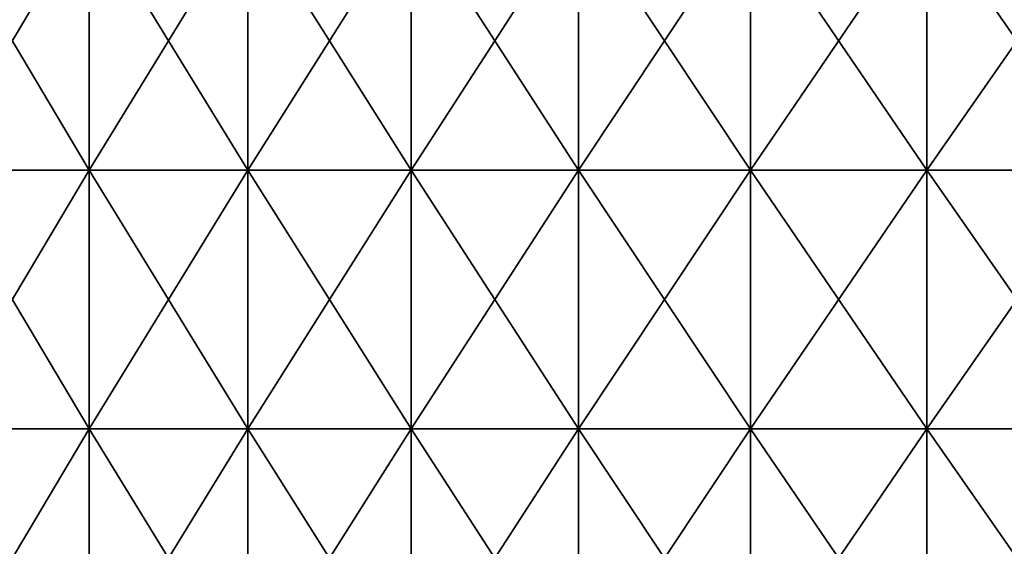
# Model space of a CAD drawing. Header units: inches. Extents: x -4.75 to 4.5, y 0 to 1.88.
# Tile 41 of 256: x -2.86 to -2.55, y 0.33 to 0.49. Entities that reach past the tile are written whole.
import ezdxf

# ---------------------------------------------------------------- set-up
doc = ezdxf.new("R2010")
doc.units = ezdxf.units.IN
doc.header["$LTSCALE"] = 101.851852
doc.header["$MEASUREMENT"] = 0
doc.layers.add('12', color=7, linetype='CONTINUOUS')

msp = doc.modelspace()

# ---------------------------------------------------------------- linework, layer by layer
at = {"layer": '12', "color": 13, "linetype": 'Continuous', "true_color": 0xd67263}
for points in [[(-2.83465, 0.52238, 2.15782), (-2.88234, 0.52238, 2.09368), (-2.83465, 0.4423, 2.15782), (-2.83465, 0.52238, 2.15782)], [(-2.83465, 0.4423, 2.15782), (-2.88234, 0.52238, 2.09368), (-2.88234, 0.4423, 2.09368), (-2.83465, 0.4423, 2.15782)], [(-2.88234, 0.52238, -2.09368), (-2.83465, 0.52238, -2.15782), (-2.88234, 0.4423, -2.09368), (-2.88234, 0.52238, -2.09368)], [(-2.88234, 0.4423, -2.09368), (-2.83465, 0.52238, -2.15782), (-2.83465, 0.4423, -2.15782), (-2.88234, 0.4423, -2.09368)], [(-2.78552, 0.52238, 2.22087), (-2.83465, 0.52238, 2.15782), (-2.78552, 0.4423, 2.22087), (-2.78552, 0.52238, 2.22087)], [(-2.78552, 0.4423, 2.22087), (-2.83465, 0.52238, 2.15782), (-2.83465, 0.4423, 2.15782), (-2.78552, 0.4423, 2.22087)], [(-2.83465, 0.52238, -2.15782), (-2.78552, 0.52238, -2.22087), (-2.83465, 0.4423, -2.15782), (-2.83465, 0.52238, -2.15782)], [(-2.83465, 0.4423, -2.15782), (-2.78552, 0.52238, -2.22087), (-2.78552, 0.4423, -2.22087), (-2.83465, 0.4423, -2.15782)], [(-2.735, 0.52238, 2.2828), (-2.78552, 0.52238, 2.22087), (-2.735, 0.4423, 2.2828), (-2.735, 0.52238, 2.2828)], [(-2.735, 0.4423, 2.2828), (-2.78552, 0.52238, 2.22087), (-2.78552, 0.4423, 2.22087), (-2.735, 0.4423, 2.2828)], [(-2.78552, 0.52238, -2.22087), (-2.735, 0.52238, -2.2828), (-2.78552, 0.4423, -2.22087), (-2.78552, 0.52238, -2.22087)], [(-2.78552, 0.4423, -2.22087), (-2.735, 0.52238, -2.2828), (-2.735, 0.4423, -2.2828), (-2.78552, 0.4423, -2.22087)], [(-2.6831, 0.52238, 2.34359), (-2.735, 0.52238, 2.2828), (-2.6831, 0.4423, 2.34359), (-2.6831, 0.52238, 2.34359)], [(-2.6831, 0.4423, 2.34359), (-2.735, 0.52238, 2.2828), (-2.735, 0.4423, 2.2828), (-2.6831, 0.4423, 2.34359)], [(-2.735, 0.52238, -2.2828), (-2.6831, 0.52238, -2.34359), (-2.735, 0.4423, -2.2828), (-2.735, 0.52238, -2.2828)], [(-2.735, 0.4423, -2.2828), (-2.6831, 0.52238, -2.34359), (-2.6831, 0.4423, -2.34359), (-2.735, 0.4423, -2.2828)], [(-2.62984, 0.52238, 2.40319), (-2.6831, 0.52238, 2.34359), (-2.62984, 0.4423, 2.40319), (-2.62984, 0.52238, 2.40319)], [(-2.62984, 0.4423, 2.40319), (-2.6831, 0.52238, 2.34359), (-2.6831, 0.4423, 2.34359), (-2.62984, 0.4423, 2.40319)], [(-2.6831, 0.52238, -2.34359), (-2.62984, 0.52238, -2.40319), (-2.6831, 0.4423, -2.34359), (-2.6831, 0.52238, -2.34359)], [(-2.6831, 0.4423, -2.34359), (-2.62984, 0.52238, -2.40319), (-2.62984, 0.4423, -2.40319), (-2.6831, 0.4423, -2.34359)], [(-2.57527, 0.52238, 2.46158), (-2.62984, 0.52238, 2.40319), (-2.57527, 0.4423, 2.46158), (-2.57527, 0.52238, 2.46158)], [(-2.57527, 0.4423, 2.46158), (-2.62984, 0.52238, 2.40319), (-2.62984, 0.4423, 2.40319), (-2.57527, 0.4423, 2.46158)], [(-2.62984, 0.52238, -2.40319), (-2.57527, 0.52238, -2.46158), (-2.62984, 0.4423, -2.40319), (-2.62984, 0.52238, -2.40319)], [(-2.62984, 0.4423, -2.40319), (-2.57527, 0.52238, -2.46158), (-2.57527, 0.4423, -2.46158), (-2.62984, 0.4423, -2.40319)], [(-2.5194, 0.52238, 2.51874), (-2.57527, 0.52238, 2.46158), (-2.5194, 0.4423, 2.51874), (-2.5194, 0.52238, 2.51874)], [(-2.5194, 0.4423, 2.51874), (-2.57527, 0.52238, 2.46158), (-2.57527, 0.4423, 2.46158), (-2.5194, 0.4423, 2.51874)], [(-2.57527, 0.52238, -2.46158), (-2.5194, 0.52238, -2.51874), (-2.57527, 0.4423, -2.46158), (-2.57527, 0.52238, -2.46158)], [(-2.57527, 0.4423, -2.46158), (-2.5194, 0.52238, -2.51874), (-2.5194, 0.4423, -2.51874), (-2.57527, 0.4423, -2.46158)], [(-2.83465, 0.4423, 2.15782), (-2.88234, 0.4423, 2.09368), (-2.83465, 0.36222, 2.15782), (-2.83465, 0.4423, 2.15782)], [(-2.83465, 0.36222, 2.15782), (-2.88234, 0.4423, 2.09368), (-2.88234, 0.36222, 2.09368), (-2.83465, 0.36222, 2.15782)], [(-2.88234, 0.4423, -2.09368), (-2.83465, 0.4423, -2.15782), (-2.88234, 0.36222, -2.09368), (-2.88234, 0.4423, -2.09368)], [(-2.88234, 0.36222, -2.09368), (-2.83465, 0.4423, -2.15782), (-2.83465, 0.36222, -2.15782), (-2.88234, 0.36222, -2.09368)], [(-2.78552, 0.4423, 2.22087), (-2.83465, 0.4423, 2.15782), (-2.78552, 0.36222, 2.22087), (-2.78552, 0.4423, 2.22087)], [(-2.78552, 0.36222, 2.22087), (-2.83465, 0.4423, 2.15782), (-2.83465, 0.36222, 2.15782), (-2.78552, 0.36222, 2.22087)], [(-2.83465, 0.4423, -2.15782), (-2.78552, 0.4423, -2.22087), (-2.83465, 0.36222, -2.15782), (-2.83465, 0.4423, -2.15782)], [(-2.83465, 0.36222, -2.15782), (-2.78552, 0.4423, -2.22087), (-2.78552, 0.36222, -2.22087), (-2.83465, 0.36222, -2.15782)], [(-2.735, 0.4423, 2.2828), (-2.78552, 0.4423, 2.22087), (-2.735, 0.36222, 2.2828), (-2.735, 0.4423, 2.2828)], [(-2.735, 0.36222, 2.2828), (-2.78552, 0.4423, 2.22087), (-2.78552, 0.36222, 2.22087), (-2.735, 0.36222, 2.2828)], [(-2.78552, 0.4423, -2.22087), (-2.735, 0.4423, -2.2828), (-2.78552, 0.36222, -2.22087), (-2.78552, 0.4423, -2.22087)], [(-2.78552, 0.36222, -2.22087), (-2.735, 0.4423, -2.2828), (-2.735, 0.36222, -2.2828), (-2.78552, 0.36222, -2.22087)], [(-2.6831, 0.4423, 2.34359), (-2.735, 0.4423, 2.2828), (-2.6831, 0.36222, 2.34359), (-2.6831, 0.4423, 2.34359)], [(-2.6831, 0.36222, 2.34359), (-2.735, 0.4423, 2.2828), (-2.735, 0.36222, 2.2828), (-2.6831, 0.36222, 2.34359)], [(-2.735, 0.4423, -2.2828), (-2.6831, 0.4423, -2.34359), (-2.735, 0.36222, -2.2828), (-2.735, 0.4423, -2.2828)], [(-2.735, 0.36222, -2.2828), (-2.6831, 0.4423, -2.34359), (-2.6831, 0.36222, -2.34359), (-2.735, 0.36222, -2.2828)], [(-2.62984, 0.4423, 2.40319), (-2.6831, 0.4423, 2.34359), (-2.62984, 0.36222, 2.40319), (-2.62984, 0.4423, 2.40319)], [(-2.62984, 0.36222, 2.40319), (-2.6831, 0.4423, 2.34359), (-2.6831, 0.36222, 2.34359), (-2.62984, 0.36222, 2.40319)], [(-2.6831, 0.4423, -2.34359), (-2.62984, 0.4423, -2.40319), (-2.6831, 0.36222, -2.34359), (-2.6831, 0.4423, -2.34359)], [(-2.6831, 0.36222, -2.34359), (-2.62984, 0.4423, -2.40319), (-2.62984, 0.36222, -2.40319), (-2.6831, 0.36222, -2.34359)], [(-2.57527, 0.4423, 2.46158), (-2.62984, 0.4423, 2.40319), (-2.57527, 0.36222, 2.46158), (-2.57527, 0.4423, 2.46158)], [(-2.57527, 0.36222, 2.46158), (-2.62984, 0.4423, 2.40319), (-2.62984, 0.36222, 2.40319), (-2.57527, 0.36222, 2.46158)], [(-2.62984, 0.4423, -2.40319), (-2.57527, 0.4423, -2.46158), (-2.62984, 0.36222, -2.40319), (-2.62984, 0.4423, -2.40319)], [(-2.62984, 0.36222, -2.40319), (-2.57527, 0.4423, -2.46158), (-2.57527, 0.36222, -2.46158), (-2.62984, 0.36222, -2.40319)], [(-2.5194, 0.4423, 2.51874), (-2.57527, 0.4423, 2.46158), (-2.5194, 0.36222, 2.51874), (-2.5194, 0.4423, 2.51874)], [(-2.5194, 0.36222, 2.51874), (-2.57527, 0.4423, 2.46158), (-2.57527, 0.36222, 2.46158), (-2.5194, 0.36222, 2.51874)], [(-2.57527, 0.4423, -2.46158), (-2.5194, 0.4423, -2.51874), (-2.57527, 0.36222, -2.46158), (-2.57527, 0.4423, -2.46158)], [(-2.57527, 0.36222, -2.46158), (-2.5194, 0.4423, -2.51874), (-2.5194, 0.36222, -2.51874), (-2.57527, 0.36222, -2.46158)], [(-2.83465, 0.36222, 2.15782), (-2.88234, 0.36222, 2.09368), (-2.83465, 0.28214, 2.15782), (-2.83465, 0.36222, 2.15782)], [(-2.83465, 0.28214, 2.15782), (-2.88234, 0.36222, 2.09368), (-2.88234, 0.28214, 2.09368), (-2.83465, 0.28214, 2.15782)], [(-2.88234, 0.36222, -2.09368), (-2.83465, 0.36222, -2.15782), (-2.88234, 0.28214, -2.09368), (-2.88234, 0.36222, -2.09368)], [(-2.88234, 0.28214, -2.09368), (-2.83465, 0.36222, -2.15782), (-2.83465, 0.28214, -2.15782), (-2.88234, 0.28214, -2.09368)], [(-2.78552, 0.36222, 2.22087), (-2.83465, 0.36222, 2.15782), (-2.78552, 0.28214, 2.22087), (-2.78552, 0.36222, 2.22087)], [(-2.78552, 0.28214, 2.22087), (-2.83465, 0.36222, 2.15782), (-2.83465, 0.28214, 2.15782), (-2.78552, 0.28214, 2.22087)], [(-2.83465, 0.36222, -2.15782), (-2.78552, 0.36222, -2.22087), (-2.83465, 0.28214, -2.15782), (-2.83465, 0.36222, -2.15782)], [(-2.83465, 0.28214, -2.15782), (-2.78552, 0.36222, -2.22087), (-2.78552, 0.28214, -2.22087), (-2.83465, 0.28214, -2.15782)], [(-2.735, 0.36222, 2.2828), (-2.78552, 0.36222, 2.22087), (-2.735, 0.28214, 2.2828), (-2.735, 0.36222, 2.2828)], [(-2.735, 0.28214, 2.2828), (-2.78552, 0.36222, 2.22087), (-2.78552, 0.28214, 2.22087), (-2.735, 0.28214, 2.2828)], [(-2.78552, 0.36222, -2.22087), (-2.735, 0.36222, -2.2828), (-2.78552, 0.28214, -2.22087), (-2.78552, 0.36222, -2.22087)], [(-2.78552, 0.28214, -2.22087), (-2.735, 0.36222, -2.2828), (-2.735, 0.28214, -2.2828), (-2.78552, 0.28214, -2.22087)], [(-2.6831, 0.36222, 2.34359), (-2.735, 0.36222, 2.2828), (-2.6831, 0.28214, 2.34359), (-2.6831, 0.36222, 2.34359)], [(-2.6831, 0.28214, 2.34359), (-2.735, 0.36222, 2.2828), (-2.735, 0.28214, 2.2828), (-2.6831, 0.28214, 2.34359)], [(-2.735, 0.36222, -2.2828), (-2.6831, 0.36222, -2.34359), (-2.735, 0.28214, -2.2828), (-2.735, 0.36222, -2.2828)], [(-2.735, 0.28214, -2.2828), (-2.6831, 0.36222, -2.34359), (-2.6831, 0.28214, -2.34359), (-2.735, 0.28214, -2.2828)], [(-2.62984, 0.36222, 2.40319), (-2.6831, 0.36222, 2.34359), (-2.62984, 0.28214, 2.40319), (-2.62984, 0.36222, 2.40319)], [(-2.62984, 0.28214, 2.40319), (-2.6831, 0.36222, 2.34359), (-2.6831, 0.28214, 2.34359), (-2.62984, 0.28214, 2.40319)], [(-2.6831, 0.36222, -2.34359), (-2.62984, 0.36222, -2.40319), (-2.6831, 0.28214, -2.34359), (-2.6831, 0.36222, -2.34359)], [(-2.6831, 0.28214, -2.34359), (-2.62984, 0.36222, -2.40319), (-2.62984, 0.28214, -2.40319), (-2.6831, 0.28214, -2.34359)], [(-2.57527, 0.36222, 2.46158), (-2.62984, 0.36222, 2.40319), (-2.57527, 0.28214, 2.46158), (-2.57527, 0.36222, 2.46158)], [(-2.57527, 0.28214, 2.46158), (-2.62984, 0.36222, 2.40319), (-2.62984, 0.28214, 2.40319), (-2.57527, 0.28214, 2.46158)], [(-2.62984, 0.36222, -2.40319), (-2.57527, 0.36222, -2.46158), (-2.62984, 0.28214, -2.40319), (-2.62984, 0.36222, -2.40319)], [(-2.62984, 0.28214, -2.40319), (-2.57527, 0.36222, -2.46158), (-2.57527, 0.28214, -2.46158), (-2.62984, 0.28214, -2.40319)], [(-2.5194, 0.36222, 2.51874), (-2.57527, 0.36222, 2.46158), (-2.5194, 0.28214, 2.51874), (-2.5194, 0.36222, 2.51874)], [(-2.5194, 0.28214, 2.51874), (-2.57527, 0.36222, 2.46158), (-2.57527, 0.28214, 2.46158), (-2.5194, 0.28214, 2.51874)], [(-2.57527, 0.36222, -2.46158), (-2.5194, 0.36222, -2.51874), (-2.57527, 0.28214, -2.46158), (-2.57527, 0.36222, -2.46158)], [(-2.57527, 0.28214, -2.46158), (-2.5194, 0.36222, -2.51874), (-2.5194, 0.28214, -2.51874), (-2.57527, 0.28214, -2.46158)]]:
    msp.add_3dface(points, dxfattribs=at)

doc.saveas('drawing.dxf')
